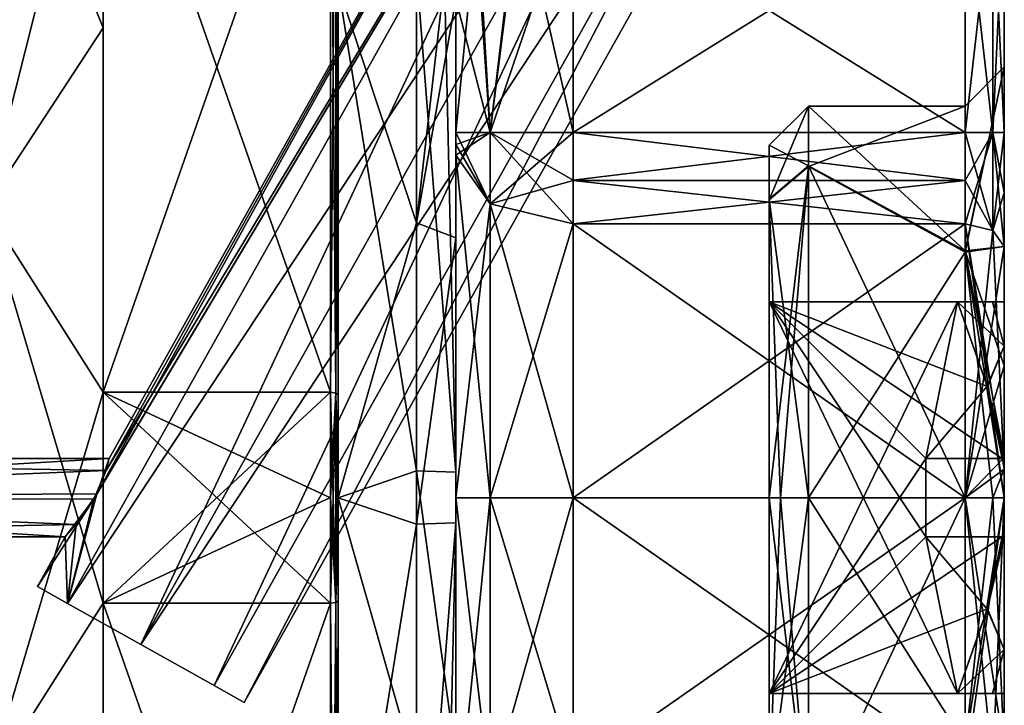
# Model space of a CAD drawing. Extents: x -100 to 297, y -1575 to 75.
# Tile 252 of 256: x 241 to 253, y -31 to -22. Entities that reach past the tile are written whole.
import ezdxf

# ---------------------------------------------------------------- set-up
doc = ezdxf.new("R2010")
doc.units = 0
doc.header["$LTSCALE"] = 41.718519
for name, color, linetype in [('569', 7, 'CONTINUOUS'), ('570', 7, 'CONTINUOUS'), ('571', 7, 'CONTINUOUS'), ('575', 7, 'CONTINUOUS'), ('576', 7, 'CONTINUOUS'), ('577', 7, 'CONTINUOUS'), ('578', 7, 'CONTINUOUS'), ('580', 7, 'CONTINUOUS'), ('581', 7, 'CONTINUOUS'), ('583', 7, 'CONTINUOUS'), ('584', 7, 'CONTINUOUS'), ('585', 7, 'CONTINUOUS'), ('586', 7, 'CONTINUOUS'), ('587', 7, 'CONTINUOUS'), ('588', 7, 'CONTINUOUS'), ('589', 7, 'CONTINUOUS'), ('594', 7, 'CONTINUOUS'), ('595', 7, 'CONTINUOUS'), ('598', 7, 'CONTINUOUS'), ('599', 7, 'CONTINUOUS'), ('600', 7, 'CONTINUOUS'), ('601', 7, 'CONTINUOUS'), ('602', 7, 'CONTINUOUS'), ('603', 7, 'CONTINUOUS'), ('606', 7, 'CONTINUOUS'), ('607', 7, 'CONTINUOUS'), ('608', 7, 'CONTINUOUS'), ('611', 7, 'CONTINUOUS'), ('617', 7, 'CONTINUOUS'), ('621', 7, 'CONTINUOUS'), ('622', 7, 'CONTINUOUS'), ('623', 7, 'CONTINUOUS'), ('628', 7, 'CONTINUOUS'), ('629', 7, 'CONTINUOUS'), ('630', 7, 'CONTINUOUS'), ('631', 7, 'CONTINUOUS'), ('632', 7, 'CONTINUOUS'), ('637', 7, 'CONTINUOUS'), ('638', 7, 'CONTINUOUS'), ('639', 7, 'CONTINUOUS'), ('640', 7, 'CONTINUOUS'), ('641', 7, 'CONTINUOUS'), ('642', 7, 'CONTINUOUS'), ('643', 7, 'CONTINUOUS'), ('644', 7, 'CONTINUOUS'), ('645', 7, 'CONTINUOUS'), ('646', 7, 'CONTINUOUS'), ('651', 7, 'CONTINUOUS'), ('652', 7, 'CONTINUOUS'), ('653', 7, 'CONTINUOUS'), ('660', 7, 'CONTINUOUS'), ('662', 7, 'CONTINUOUS'), ('663', 7, 'CONTINUOUS'), ('667', 7, 'CONTINUOUS'), ('668', 7, 'CONTINUOUS'), ('669', 7, 'CONTINUOUS'), ('674', 7, 'CONTINUOUS'), ('675', 7, 'CONTINUOUS')]:
    doc.layers.add(name, color=color, linetype=linetype)

msp = doc.modelspace()

# ---------------------------------------------------------------- linework, layer by layer
at = {"layer": '569', "color": 7, "linetype": 'CONTINUOUS'}
for points in [[(253.1, -20.218, 4), (253.1, -23.336, 4), (253.1, -20.218, -4), (253.1, -20.218, 4)], [(253.1, -20.218, -4), (253.1, -23.336, 4), (253.1, -22.5, -0.001), (253.1, -20.218, -4)], [(253.1, -23.336, -4), (253.1, -20.218, -4), (253.1, -22.5, -0.001), (253.1, -23.336, -4)], [(253.1, -24.102, 4.12), (253.1, -24.794, 4.469), (253.1, -22.5, -0.001), (253.1, -24.102, 4.12)], [(253.1, -23.336, 4), (253.1, -24.102, 4.12), (253.1, -22.5, -0.001), (253.1, -23.336, 4)], [(253.1, -24.102, -4.12), (253.1, -23.336, -4), (253.1, -22.5, -0.001), (253.1, -24.102, -4.12)], [(253.1, -24.794, -4.469), (253.1, -24.102, -4.12), (253.1, -22.5, -0.001), (253.1, -24.794, -4.469)]]:
    msp.add_3dface(points, dxfattribs=at)
at = {"layer": '570', "color": 7, "linetype": 'CONTINUOUS'}
for points in [[(240.1, -24.292, -11.413), (240.1, -18.292, -7.053), (241.6, -22, -10.392), (240.1, -24.292, -11.413)], [(241.6, -22, -10.392), (240.1, -18.292, -7.053), (241.6, -18.347, -7.128), (241.6, -22, -10.392)], [(241.6, -26.653, -11.924), (240.1, -24.292, -11.413), (241.6, -22, -10.392), (241.6, -26.653, -11.924)], [(240.1, -31.708, -11.413), (240.1, -24.292, -11.413), (241.6, -29.347, -11.924), (240.1, -31.708, -11.413)], [(241.6, -29.347, -11.924), (240.1, -24.292, -11.413), (241.6, -26.653, -11.924), (241.6, -29.347, -11.924)], [(244.5, -29.347, -11.924), (241.6, -29.347, -11.924), (241.6, -26.653, -11.924), (244.5, -29.347, -11.924)], [(244.5, -28.002, -12), (244.5, -29.347, -11.924), (241.6, -26.653, -11.924), (244.5, -28.002, -12)], [(244.5, -26.653, -11.924), (244.5, -28.002, -12), (241.6, -26.653, -11.924), (244.5, -26.653, -11.924)], [(241.6, -34, -10.392), (240.1, -31.708, -11.413), (241.6, -29.347, -11.924), (241.6, -34, -10.392)]]:
    msp.add_3dface(points, dxfattribs=at)
at = {"layer": '571', "color": 7, "linetype": 'CONTINUOUS'}
for points in [[(240.1, -24.292, 11.413), (241.6, -18.347, 7.128), (240.1, -18.292, 7.053), (240.1, -24.292, 11.413)], [(241.6, -22, 10.392), (241.6, -18.347, 7.128), (240.1, -24.292, 11.413), (241.6, -22, 10.392)], [(241.6, -26.653, 11.924), (241.6, -22, 10.392), (240.1, -24.292, 11.413), (241.6, -26.653, 11.924)], [(240.1, -31.708, 11.413), (241.6, -26.653, 11.924), (240.1, -24.292, 11.413), (240.1, -31.708, 11.413)], [(241.6, -29.347, 11.924), (241.6, -26.653, 11.924), (240.1, -31.708, 11.413), (241.6, -29.347, 11.924)], [(244.5, -26.653, 11.924), (241.6, -26.653, 11.924), (241.6, -29.347, 11.924), (244.5, -26.653, 11.924)], [(244.5, -27.998, 12), (244.5, -26.653, 11.924), (241.6, -29.347, 11.924), (244.5, -27.998, 12)], [(244.5, -29.347, 11.924), (244.5, -27.998, 12), (241.6, -29.347, 11.924), (244.5, -29.347, 11.924)], [(241.6, -34, 10.392), (241.6, -29.347, 11.924), (240.1, -31.708, 11.413), (241.6, -34, 10.392)]]:
    msp.add_3dface(points, dxfattribs=at)
at = {"layer": '575', "color": 7, "linetype": 'CONTINUOUS'}
for points in [[(244.6, -21.459, -6.541), (244.6, -28, -9.25), (244.6, -18.414, -7.052), (244.6, -21.459, -6.541)], [(244.6, -18.414, -7.052), (244.6, -28, -9.25), (244.6, -29.315, -11.827), (244.6, -18.414, -7.052)], [(244.6, -28, 9.25), (244.6, -21.459, 6.541), (244.6, -18.414, 7.052), (244.6, -28, 9.25)], [(244.6, -26.685, 11.827), (244.6, -28, 9.25), (244.6, -18.414, 7.052), (244.6, -26.685, 11.827)], [(244.6, -26.685, -11.827), (244.6, -18.414, -7.052), (244.6, -29.315, -11.827), (244.6, -26.685, -11.827)], [(244.6, -37.586, 7.052), (244.6, -28, 9.25), (244.6, -26.685, 11.827), (244.6, -37.586, 7.052)], [(244.6, -28.001, -11.9), (244.6, -26.685, -11.827), (244.6, -29.315, -11.827), (244.6, -28.001, -11.9)], [(244.6, -29.315, 11.827), (244.6, -37.586, 7.052), (244.6, -26.685, 11.827), (244.6, -29.315, 11.827)], [(244.6, -27.999, 11.9), (244.6, -29.315, 11.827), (244.6, -26.685, 11.827), (244.6, -27.999, 11.9)], [(244.6, -28, -9.25), (244.6, -34.541, -6.541), (244.6, -37.585, -7.052), (244.6, -28, -9.25)], [(244.6, -29.315, -11.827), (244.6, -28, -9.25), (244.6, -37.585, -7.052), (244.6, -29.315, -11.827)], [(244.6, -34.541, 6.541), (244.6, -28, 9.25), (244.6, -37.586, 7.052), (244.6, -34.541, 6.541)]]:
    msp.add_3dface(points, dxfattribs=at)
at = {"layer": '576', "color": 7, "linetype": 'CONTINUOUS'}
for points in [[(245.6, -21.267, 6.343), (244.6, -21.459, 6.541), (245.6, -24.49, 8.558), (245.6, -21.267, 6.343)], [(244.6, -21.459, 6.541), (244.6, -28, 9.25), (245.6, -24.49, 8.558), (244.6, -21.459, 6.541)], [(245.6, -24.49, 8.558), (244.6, -28, 9.25), (245.6, -28.339, 9.244), (245.6, -24.49, 8.558)], [(244.6, -28, 9.25), (244.6, -34.541, 6.541), (245.6, -28.339, 9.244), (244.6, -28, 9.25)], [(245.6, -28.339, 9.244), (244.6, -34.541, 6.541), (245.6, -34.733, 6.343), (245.6, -28.339, 9.244)]]:
    msp.add_3dface(points, dxfattribs=at)
at = {"layer": '577', "color": 7, "linetype": 'CONTINUOUS'}
for points in [[(245.6, -27.656, -9.244), (244.6, -21.459, -6.541), (245.6, -21.267, -6.343), (245.6, -27.656, -9.244)], [(244.6, -28, -9.25), (244.6, -21.459, -6.541), (245.6, -27.656, -9.244), (244.6, -28, -9.25)], [(245.6, -31.508, -8.559), (244.6, -28, -9.25), (245.6, -27.656, -9.244), (245.6, -31.508, -8.559)], [(244.6, -34.541, -6.541), (244.6, -28, -9.25), (245.6, -31.508, -8.559), (244.6, -34.541, -6.541)]]:
    msp.add_3dface(points, dxfattribs=at)
at = {"layer": '578', "color": 7, "linetype": 'CONTINUOUS'}
for points in [[(241.6, -26.653, -11.924), (241.6, -22, -10.392), (241.6, -18.347, -7.128), (241.6, -26.653, -11.924)], [(241.6, -18.347, 7.128), (241.6, -22, 10.392), (241.6, -26.653, 11.924), (241.6, -18.347, 7.128)], [(241.6, -37.653, -7.128), (241.6, -34, -10.392), (241.6, -29.347, -11.924), (241.6, -37.653, -7.128)], [(241.6, -29.347, 11.924), (241.6, -34, 10.392), (241.6, -37.653, 7.128), (241.6, -29.347, 11.924)]]:
    msp.add_3dface(points, dxfattribs=at)
at = {"layer": '580', "color": 7, "linetype": 'CONTINUOUS'}
for points in [[(244.5, -18.347, -7.128), (244.5, -26.653, -11.924), (241.6, -18.347, -7.128), (244.5, -18.347, -7.128)], [(244.5, -26.653, -11.924), (241.6, -26.653, -11.924), (241.6, -18.347, -7.128), (244.5, -26.653, -11.924)]]:
    msp.add_3dface(points, dxfattribs=at)
at = {"layer": '581', "color": 7, "linetype": 'CONTINUOUS'}
for points in [[(244.5, -37.653, -7.128), (241.6, -37.653, -7.128), (241.6, -29.347, -11.924), (244.5, -37.653, -7.128)], [(244.5, -37.653, -7.128), (241.6, -29.347, -11.924), (244.5, -29.347, -11.924), (244.5, -37.653, -7.128)]]:
    msp.add_3dface(points, dxfattribs=at)
at = {"layer": '583', "color": 7, "linetype": 'CONTINUOUS'}
for points in [[(244.5, -29.347, 11.924), (241.6, -29.347, 11.924), (241.6, -37.653, 7.128), (244.5, -29.347, 11.924)], [(244.5, -29.347, 11.924), (241.6, -37.653, 7.128), (244.5, -37.653, 7.128), (244.5, -29.347, 11.924)]]:
    msp.add_3dface(points, dxfattribs=at)
at = {"layer": '584', "color": 7, "linetype": 'CONTINUOUS'}
for points in [[(244.5, -18.347, 7.128), (241.6, -18.347, 7.128), (241.6, -26.653, 11.924), (244.5, -18.347, 7.128)], [(244.5, -18.347, 7.128), (241.6, -26.653, 11.924), (244.5, -26.653, 11.924), (244.5, -18.347, 7.128)]]:
    msp.add_3dface(points, dxfattribs=at)
at = {"layer": '585', "color": 7, "linetype": 'CONTINUOUS'}
for points in [[(246.1, -23.628, -6.094), (246.1, -28, -7.5), (246.1, -21.631, -6), (246.1, -23.628, -6.094)], [(246.1, -21.631, -6), (246.1, -28, -7.5), (246.1, -27.674, -8.744), (246.1, -21.631, -6)], [(246.1, -23.489, -6.024), (246.1, -23.628, -6.094), (246.1, -21.631, -6), (246.1, -23.489, -6.024)], [(246.1, -23.336, -6), (246.1, -23.489, -6.024), (246.1, -21.631, -6), (246.1, -23.336, -6)], [(246.1, -23.336, 6), (246.1, -21.631, 6), (246.1, -24.68, 8.096), (246.1, -23.336, 6)], [(246.1, -23.489, 6.024), (246.1, -23.336, 6), (246.1, -24.68, 8.096), (246.1, -23.489, 6.024)], [(246.1, -23.628, 6.094), (246.1, -23.489, 6.024), (246.1, -24.68, 8.096), (246.1, -23.628, 6.094)], [(246.1, -28, 7.5), (246.1, -23.628, 6.094), (246.1, -24.68, 8.096), (246.1, -28, 7.5)], [(246.1, -28.321, 8.744), (246.1, -28, 7.5), (246.1, -24.68, 8.096), (246.1, -28.321, 8.744)], [(246.1, -27.674, -8.744), (246.1, -28, -7.5), (246.1, -31.318, -8.097), (246.1, -27.674, -8.744)], [(246.1, -28, -7.5), (246.1, -32.372, -6.094), (246.1, -31.318, -8.097), (246.1, -28, -7.5)], [(246.1, -32.372, 6.094), (246.1, -28, 7.5), (246.1, -34.369, 6), (246.1, -32.372, 6.094)], [(246.1, -34.369, 6), (246.1, -28, 7.5), (246.1, -28.321, 8.744), (246.1, -34.369, 6)]]:
    msp.add_3dface(points, dxfattribs=at)
at = {"layer": '586', "color": 7, "linetype": 'CONTINUOUS'}
for points in [[(252.6, -23.336, 4.5), (252.6, -20.218, 4.5), (247.6, -20.218, 4.5), (252.6, -23.336, 4.5)], [(247.6, -23.336, 4.5), (252.6, -23.336, 4.5), (247.6, -20.218, 4.5), (247.6, -23.336, 4.5)]]:
    msp.add_3dface(points, dxfattribs=at)
at = {"layer": '587', "color": 7, "linetype": 'CONTINUOUS'}
for points in [[(252.6, -20.218, -4.5), (252.6, -23.336, -4.5), (247.6, -23.336, -4.5), (252.6, -20.218, -4.5)], [(247.6, -20.218, -4.5), (252.6, -20.218, -4.5), (247.6, -23.336, -4.5), (247.6, -20.218, -4.5)]]:
    msp.add_3dface(points, dxfattribs=at)
at = {"layer": '588', "color": 7, "linetype": 'CONTINUOUS'}
for points in [[(247.6, -23.336, -4.5), (252.6, -23.336, -4.5), (252.6, -23.949, -4.596), (247.6, -23.336, -4.5)], [(247.6, -23.336, -4.5), (252.6, -23.949, -4.596), (247.6, -23.949, -4.596), (247.6, -23.336, -4.5)], [(252.6, -23.949, -4.596), (252.6, -24.502, -4.875), (247.6, -23.949, -4.596), (252.6, -23.949, -4.596)], [(247.6, -23.949, -4.596), (252.6, -24.502, -4.875), (247.6, -24.502, -4.875), (247.6, -23.949, -4.596)]]:
    msp.add_3dface(points, dxfattribs=at)
at = {"layer": '589', "color": 7, "linetype": 'CONTINUOUS'}
for points in [[(247.6, -24.502, -4.875), (252.6, -24.502, -4.875), (252.6, -28, -6), (247.6, -24.502, -4.875)], [(247.6, -24.502, -4.875), (252.6, -28, -6), (247.6, -28, -6), (247.6, -24.502, -4.875)], [(252.6, -28, -6), (252.6, -31.498, -4.875), (247.6, -28, -6), (252.6, -28, -6)], [(247.6, -28, -6), (252.6, -31.498, -4.875), (247.6, -31.498, -4.875), (247.6, -28, -6)]]:
    msp.add_3dface(points, dxfattribs=at)
at = {"layer": '594', "color": 7, "linetype": 'CONTINUOUS'}
for points in [[(252.6, -28, 6), (252.6, -24.502, 4.875), (247.6, -28, 6), (252.6, -28, 6)], [(247.6, -28, 6), (252.6, -24.502, 4.875), (247.6, -24.502, 4.875), (247.6, -28, 6)], [(247.6, -31.498, 4.875), (252.6, -31.498, 4.875), (252.6, -28, 6), (247.6, -31.498, 4.875)], [(247.6, -31.498, 4.875), (252.6, -28, 6), (247.6, -28, 6), (247.6, -31.498, 4.875)]]:
    msp.add_3dface(points, dxfattribs=at)
at = {"layer": '595', "color": 7, "linetype": 'CONTINUOUS'}
for points in [[(252.6, -23.336, 4.5), (247.6, -23.336, 4.5), (247.6, -23.948, 4.596), (252.6, -23.336, 4.5)], [(252.6, -23.949, 4.596), (252.6, -23.336, 4.5), (247.6, -23.948, 4.596), (252.6, -23.949, 4.596)], [(247.6, -24.502, 4.875), (252.6, -23.949, 4.596), (247.6, -23.948, 4.596), (247.6, -24.502, 4.875)], [(247.6, -24.502, 4.875), (252.6, -24.502, 4.875), (252.6, -23.949, 4.596), (247.6, -24.502, 4.875)]]:
    msp.add_3dface(points, dxfattribs=at)
at = {"layer": '598', "color": 7, "linetype": 'CONTINUOUS'}
for points in [[(246.1, -23.628, 6.094), (246.1, -28, 7.5), (246.539, -24.246, 5.232), (246.1, -23.628, 6.094)], [(246.539, -24.246, 5.232), (246.1, -28, 7.5), (246.539, -28, 6.439), (246.539, -24.246, 5.232)], [(247.6, -24.502, 4.875), (246.539, -24.246, 5.232), (246.539, -28, 6.439), (247.6, -24.502, 4.875)], [(247.6, -28, 6), (247.6, -24.502, 4.875), (246.539, -28, 6.439), (247.6, -28, 6)], [(246.1, -28, 7.5), (246.1, -32.372, 6.094), (246.539, -28, 6.439), (246.1, -28, 7.5)], [(246.1, -32.372, 6.094), (246.539, -31.754, 5.232), (246.539, -28, 6.439), (246.1, -32.372, 6.094)], [(247.6, -31.498, 4.875), (247.6, -28, 6), (246.539, -31.754, 5.232), (247.6, -31.498, 4.875)], [(246.539, -31.754, 5.232), (247.6, -28, 6), (246.539, -28, 6.439), (246.539, -31.754, 5.232)]]:
    msp.add_3dface(points, dxfattribs=at)
at = {"layer": '599', "color": 7, "linetype": 'CONTINUOUS'}
for points in [[(246.1, -23.336, 6), (246.1, -23.489, 6.024), (246.539, -24.246, 5.232), (246.1, -23.336, 6)], [(246.1, -23.336, 6), (246.539, -24.246, 5.232), (246.539, -23.336, 4.939), (246.1, -23.336, 6)], [(247.6, -23.948, 4.596), (247.6, -23.336, 4.5), (246.539, -23.336, 4.939), (247.6, -23.948, 4.596)], [(247.6, -24.502, 4.875), (247.6, -23.948, 4.596), (246.539, -23.336, 4.939), (247.6, -24.502, 4.875)], [(246.539, -24.246, 5.232), (247.6, -24.502, 4.875), (246.539, -23.336, 4.939), (246.539, -24.246, 5.232)], [(246.1, -23.489, 6.024), (246.1, -23.628, 6.094), (246.539, -24.246, 5.232), (246.1, -23.489, 6.024)]]:
    msp.add_3dface(points, dxfattribs=at)
at = {"layer": '600', "color": 7, "linetype": 'CONTINUOUS'}
for points in [[(247.6, -23.336, 4.5), (247.6, -20.218, 4.5), (246.919, -20.334, 4.663), (247.6, -23.336, 4.5)], [(246.384, -20.703, 5.122), (246.539, -23.336, 4.939), (246.919, -20.334, 4.663), (246.384, -20.703, 5.122)], [(246.539, -23.336, 4.939), (247.6, -23.336, 4.5), (246.919, -20.334, 4.663), (246.539, -23.336, 4.939)], [(246.1, -21.631, 6), (246.539, -23.336, 4.939), (246.384, -20.703, 5.122), (246.1, -21.631, 6)], [(246.1, -21.631, 6), (246.1, -23.336, 6), (246.539, -23.336, 4.939), (246.1, -21.631, 6)]]:
    msp.add_3dface(points, dxfattribs=at)
at = {"layer": '601', "color": 7, "linetype": 'CONTINUOUS'}
for points in [[(247.6, -20.218, -4.5), (247.6, -23.336, -4.5), (246.539, -23.336, -4.939), (247.6, -20.218, -4.5)], [(247.6, -20.218, -4.5), (246.539, -23.336, -4.939), (246.891, -20.345, -4.678), (247.6, -20.218, -4.5)], [(246.891, -20.345, -4.678), (246.539, -23.336, -4.939), (246.356, -20.739, -5.162), (246.891, -20.345, -4.678)], [(246.1, -23.336, -6), (246.1, -21.631, -6), (246.356, -20.739, -5.162), (246.1, -23.336, -6)], [(246.539, -23.336, -4.939), (246.1, -23.336, -6), (246.356, -20.739, -5.162), (246.539, -23.336, -4.939)]]:
    msp.add_3dface(points, dxfattribs=at)
at = {"layer": '602', "color": 7, "linetype": 'CONTINUOUS'}
for points in [[(246.1, -23.628, -6.094), (246.1, -23.489, -6.024), (246.539, -23.336, -4.939), (246.1, -23.628, -6.094)], [(246.1, -23.628, -6.094), (246.539, -23.336, -4.939), (246.539, -24.246, -5.232), (246.1, -23.628, -6.094)], [(246.1, -23.489, -6.024), (246.1, -23.336, -6), (246.539, -23.336, -4.939), (246.1, -23.489, -6.024)], [(247.6, -23.336, -4.5), (247.6, -23.949, -4.596), (246.539, -24.246, -5.232), (247.6, -23.336, -4.5)], [(246.539, -23.336, -4.939), (247.6, -23.336, -4.5), (246.539, -24.246, -5.232), (246.539, -23.336, -4.939)], [(247.6, -23.949, -4.596), (247.6, -24.502, -4.875), (246.539, -24.246, -5.232), (247.6, -23.949, -4.596)]]:
    msp.add_3dface(points, dxfattribs=at)
at = {"layer": '603', "color": 7, "linetype": 'CONTINUOUS'}
for points in [[(246.1, -28, -7.5), (246.1, -23.628, -6.094), (246.539, -28, -6.439), (246.1, -28, -7.5)], [(246.1, -23.628, -6.094), (246.539, -24.246, -5.232), (246.539, -28, -6.439), (246.1, -23.628, -6.094)], [(247.6, -24.502, -4.875), (247.6, -28, -6), (246.539, -24.246, -5.232), (247.6, -24.502, -4.875)], [(246.539, -24.246, -5.232), (247.6, -28, -6), (246.539, -28, -6.439), (246.539, -24.246, -5.232)], [(246.1, -32.372, -6.094), (246.1, -28, -7.5), (246.539, -31.754, -5.232), (246.1, -32.372, -6.094)], [(246.539, -31.754, -5.232), (246.1, -28, -7.5), (246.539, -28, -6.439), (246.539, -31.754, -5.232)], [(247.6, -28, -6), (247.6, -31.498, -4.875), (246.539, -28, -6.439), (247.6, -28, -6)], [(247.6, -31.498, -4.875), (246.539, -31.754, -5.232), (246.539, -28, -6.439), (247.6, -31.498, -4.875)]]:
    msp.add_3dface(points, dxfattribs=at)
at = {"layer": '606', "color": 7, "linetype": 'CONTINUOUS'}
for points in [[(250.1, -23.5, -0.006), (250.1, -24.188, 2.391), (250.1, -25.5, -2.5), (250.1, -23.5, -0.006)], [(250.1, -24.195, -2.402), (250.1, -23.5, -0.006), (250.1, -25.5, -2.5), (250.1, -24.195, -2.402)], [(250.1, -24.188, 2.391), (250.1, -28, 4.5), (250.1, -25.5, 2.5), (250.1, -24.188, 2.391)], [(250.1, -25.5, -2.5), (250.1, -24.188, 2.391), (250.1, -25.5, 2.5), (250.1, -25.5, -2.5)], [(250.1, -28, -4.5), (250.1, -24.195, -2.402), (250.1, -25.5, -2.5), (250.1, -28, -4.5)], [(250.1, -30.5, -2.5), (250.1, -28, -4.5), (250.1, -25.5, -2.5), (250.1, -30.5, -2.5)], [(250.1, -28, 4.5), (250.1, -30.5, 2.5), (250.1, -25.5, 2.5), (250.1, -28, 4.5)], [(250.1, -31.812, -2.391), (250.1, -28, -4.5), (250.1, -30.5, -2.5), (250.1, -31.812, -2.391)], [(250.1, -28, 4.5), (250.1, -31.805, 2.402), (250.1, -30.5, 2.5), (250.1, -28, 4.5)], [(250.1, -32.5, 0.006), (250.1, -31.812, -2.391), (250.1, -30.5, 2.5), (250.1, -32.5, 0.006)], [(250.1, -30.5, 2.5), (250.1, -31.812, -2.391), (250.1, -30.5, -2.5), (250.1, -30.5, 2.5)], [(250.1, -31.805, 2.402), (250.1, -32.5, 0.006), (250.1, -30.5, 2.5), (250.1, -31.805, 2.402)]]:
    msp.add_3dface(points, dxfattribs=at)
at = {"layer": '607', "color": 7, "linetype": 'CONTINUOUS'}
for points in [[(252.6, -23, -0.012), (252.6, -24.849, 3.882), (250.6, -23, -0.007), (252.6, -23, -0.012)], [(250.6, -23, -0.007), (252.6, -24.849, 3.882), (250.6, -23.764, 2.656), (250.6, -23, -0.007)], [(252.6, -24.865, -3.895), (252.6, -23, -0.012), (250.6, -23.772, -2.669), (252.6, -24.865, -3.895)], [(250.6, -23.772, -2.669), (252.6, -23, -0.012), (250.6, -23, -0.007), (250.6, -23.772, -2.669)], [(252.6, -24.849, 3.882), (252.6, -28, 5), (250.6, -23.764, 2.656), (252.6, -24.849, 3.882)], [(250.6, -23.764, 2.656), (252.6, -28, 5), (250.6, -28, 5), (250.6, -23.764, 2.656)], [(250.6, -28, -5), (252.6, -24.865, -3.895), (250.6, -23.772, -2.669), (250.6, -28, -5)], [(252.6, -28, -5), (252.6, -24.865, -3.895), (250.6, -28, -5), (252.6, -28, -5)]]:
    msp.add_3dface(points, dxfattribs=at)
at = {"layer": '608', "color": 7, "linetype": 'CONTINUOUS'}
for points in [[(250.6, -28, 5), (252.6, -28, 5), (252.6, -31.135, 3.895), (250.6, -28, 5)], [(252.6, -28, -5), (250.6, -28, -5), (250.6, -32.236, -2.656), (252.6, -28, -5)], [(252.6, -31.151, -3.882), (252.6, -28, -5), (250.6, -32.236, -2.656), (252.6, -31.151, -3.882)], [(250.6, -28, 5), (252.6, -31.135, 3.895), (250.6, -32.228, 2.669), (250.6, -28, 5)]]:
    msp.add_3dface(points, dxfattribs=at)
at = {"layer": '611', "color": 7, "linetype": 'CONTINUOUS'}
for points in [[(245.6, -21.267, 6.343), (245.6, -24.49, 8.558), (245.954, -21.374, 6.242), (245.6, -21.267, 6.343)], [(245.6, -24.49, 8.558), (246.1, -21.631, 6), (245.954, -21.374, 6.242), (245.6, -24.49, 8.558)], [(246.1, -21.631, 6), (245.6, -24.49, 8.558), (246.1, -24.68, 8.096), (246.1, -21.631, 6)], [(245.6, -24.49, 8.558), (245.6, -28.339, 9.244), (246.1, -24.68, 8.096), (245.6, -24.49, 8.558)], [(245.6, -28.339, 9.244), (246.1, -28.321, 8.744), (246.1, -24.68, 8.096), (245.6, -28.339, 9.244)], [(245.6, -28.339, 9.244), (245.6, -34.733, 6.343), (246.1, -28.321, 8.744), (245.6, -28.339, 9.244)], [(246.1, -28.321, 8.744), (245.6, -34.733, 6.343), (245.954, -34.626, 6.242), (246.1, -28.321, 8.744)], [(246.1, -34.369, 6), (246.1, -28.321, 8.744), (245.954, -34.626, 6.242), (246.1, -34.369, 6)]]:
    msp.add_3dface(points, dxfattribs=at)
at = {"layer": '617', "color": 7, "linetype": 'CONTINUOUS'}
for points in [[(245.6, -27.656, -9.244), (245.6, -21.267, -6.343), (246.1, -27.674, -8.744), (245.6, -27.656, -9.244)], [(246.1, -27.674, -8.744), (245.6, -21.267, -6.343), (245.954, -21.374, -6.242), (246.1, -27.674, -8.744)], [(246.1, -21.631, -6), (246.1, -27.674, -8.744), (245.954, -21.374, -6.242), (246.1, -21.631, -6)], [(245.6, -31.508, -8.559), (245.6, -27.656, -9.244), (246.1, -31.318, -8.097), (245.6, -31.508, -8.559)], [(245.6, -27.656, -9.244), (246.1, -27.674, -8.744), (246.1, -31.318, -8.097), (245.6, -27.656, -9.244)]]:
    msp.add_3dface(points, dxfattribs=at)
at = {"layer": '621', "color": 7, "linetype": 'CONTINUOUS'}
for points in [[(252.6, -23.336, -4.5), (252.6, -20.218, -4.5), (252.954, -20.218, -4.353), (252.6, -23.336, -4.5)], [(252.954, -23.336, -4.354), (252.6, -23.336, -4.5), (252.954, -20.218, -4.353), (252.954, -23.336, -4.354)], [(253.1, -20.218, -4), (253.1, -23.336, -4), (252.954, -23.336, -4.354), (253.1, -20.218, -4)], [(253.1, -20.218, -4), (252.954, -23.336, -4.354), (252.954, -20.218, -4.353), (253.1, -20.218, -4)]]:
    msp.add_3dface(points, dxfattribs=at)
at = {"layer": '622', "color": 7, "linetype": 'CONTINUOUS'}
for points in [[(252.6, -23.949, -4.596), (252.6, -23.336, -4.5), (252.954, -23.336, -4.354), (252.6, -23.949, -4.596)], [(252.6, -24.502, -4.875), (252.6, -23.949, -4.596), (252.954, -23.336, -4.354), (252.6, -24.502, -4.875)], [(252.6, -24.502, -4.875), (252.954, -23.336, -4.354), (252.954, -24.588, -4.756), (252.6, -24.502, -4.875)], [(253.1, -23.336, -4), (253.1, -24.102, -4.12), (252.954, -24.588, -4.756), (253.1, -23.336, -4)], [(252.954, -23.336, -4.354), (253.1, -23.336, -4), (252.954, -24.588, -4.756), (252.954, -23.336, -4.354)], [(253.1, -24.102, -4.12), (253.1, -24.794, -4.469), (252.954, -24.588, -4.756), (253.1, -24.102, -4.12)]]:
    msp.add_3dface(points, dxfattribs=at)
at = {"layer": '623', "color": 7, "linetype": 'CONTINUOUS'}
for points in [[(252.6, -28, -6), (252.6, -24.502, -4.875), (253.1, -28, -5.5), (252.6, -28, -6)], [(252.6, -24.502, -4.875), (253.1, -27.637, -5.488), (253.1, -28, -5.5), (252.6, -24.502, -4.875)], [(253.1, -27.637, -5.488), (252.6, -24.502, -4.875), (252.954, -24.588, -4.756), (253.1, -27.637, -5.488)], [(252.6, -24.502, 4.875), (252.6, -28, 6), (252.954, -24.588, 4.756), (252.6, -24.502, 4.875)], [(252.6, -28, 6), (253.1, -24.794, 4.469), (252.954, -24.588, 4.756), (252.6, -28, 6)], [(253.1, -24.794, -4.469), (253.1, -27.637, -5.488), (252.954, -24.588, -4.756), (253.1, -24.794, -4.469)], [(253.1, -24.794, 4.469), (252.6, -28, 6), (253.1, -27.484, 5.476), (253.1, -24.794, 4.469)], [(253.1, -24.794, 4.469), (253.1, -27.484, 5.476), (253.1, -26.316, 5.236), (253.1, -24.794, 4.469)], [(253.1, -24.794, -4.469), (253.1, -26.316, -5.236), (253.1, -27.637, -5.488), (253.1, -24.794, -4.469)], [(252.6, -28, 6), (253.1, -28, 5.5), (253.1, -27.484, 5.476), (252.6, -28, 6)], [(253.1, -31.206, -4.469), (252.6, -28, -6), (253.1, -28, -5.5), (253.1, -31.206, -4.469)], [(252.6, -28, -6), (253.1, -31.206, -4.469), (252.954, -31.412, -4.756), (252.6, -28, -6)], [(252.6, -31.151, -3.882), (253.1, -31.206, -4.469), (253.1, -28, -5.5), (252.6, -31.151, -3.882)], [(252.6, -28, 5), (253.1, -31.206, 4.469), (252.6, -31.135, 3.895), (252.6, -28, 5)], [(253.1, -31.206, 4.469), (252.6, -28, 5), (252.954, -28, 5.146), (253.1, -31.206, 4.469)], [(252.6, -31.498, -4.875), (252.6, -28, -6), (252.954, -31.412, -4.756), (252.6, -31.498, -4.875)], [(252.6, -28, 6), (252.6, -31.498, 4.875), (253.1, -28, 5.5), (252.6, -28, 6)], [(253.1, -28, 5.5), (252.6, -31.498, 4.875), (252.954, -31.412, 4.756), (253.1, -28, 5.5)], [(252.6, -28, -5), (252.6, -31.151, -3.882), (252.954, -28, -5.146), (252.6, -28, -5)], [(252.6, -31.151, -3.882), (253.1, -28, -5.5), (252.954, -28, -5.146), (252.6, -31.151, -3.882)], [(253.1, -31.206, 4.469), (252.954, -28, 5.146), (253.1, -28, 5.5), (253.1, -31.206, 4.469)], [(253.1, -31.206, 4.469), (253.1, -28, 5.5), (252.954, -31.412, 4.756), (253.1, -31.206, 4.469)]]:
    msp.add_3dface(points, dxfattribs=at)
at = {"layer": '628', "color": 7, "linetype": 'CONTINUOUS'}
for points in [[(252.6, -23.336, 4.5), (252.6, -23.949, 4.596), (252.954, -24.588, 4.756), (252.6, -23.336, 4.5)], [(252.6, -23.336, 4.5), (252.954, -24.588, 4.756), (252.954, -23.336, 4.354), (252.6, -23.336, 4.5)], [(253.1, -24.794, 4.469), (253.1, -24.102, 4.12), (252.954, -23.336, 4.354), (253.1, -24.794, 4.469)], [(252.954, -24.588, 4.756), (253.1, -24.794, 4.469), (252.954, -23.336, 4.354), (252.954, -24.588, 4.756)], [(253.1, -24.102, 4.12), (253.1, -23.336, 4), (252.954, -23.336, 4.354), (253.1, -24.102, 4.12)], [(252.6, -23.949, 4.596), (252.6, -24.502, 4.875), (252.954, -24.588, 4.756), (252.6, -23.949, 4.596)]]:
    msp.add_3dface(points, dxfattribs=at)
at = {"layer": '629', "color": 7, "linetype": 'CONTINUOUS'}
for points in [[(252.6, -20.218, 4.5), (252.6, -23.336, 4.5), (252.954, -23.336, 4.354), (252.6, -20.218, 4.5)], [(252.6, -20.218, 4.5), (252.954, -23.336, 4.354), (252.954, -20.218, 4.353), (252.6, -20.218, 4.5)], [(253.1, -23.336, 4), (253.1, -20.218, 4), (252.954, -20.218, 4.353), (253.1, -23.336, 4)], [(252.954, -23.336, 4.354), (253.1, -23.336, 4), (252.954, -20.218, 4.353), (252.954, -23.336, 4.354)]]:
    msp.add_3dface(points, dxfattribs=at)
at = {"layer": '630', "color": 7, "linetype": 'CONTINUOUS'}
for points in [[(253.1, -22.5, -0.001), (253.1, -24.794, 4.469), (252.6, -24.849, 3.882), (253.1, -22.5, -0.001)], [(253.1, -24.794, -4.469), (253.1, -22.5, -0.001), (252.6, -24.865, -3.895), (253.1, -24.794, -4.469)], [(253.1, -22.5, -0.001), (252.6, -24.849, 3.882), (252.6, -23, -0.012), (253.1, -22.5, -0.001)], [(253.1, -22.5, -0.001), (252.6, -23, -0.012), (252.6, -24.865, -3.895), (253.1, -22.5, -0.001)], [(252.6, -24.849, 3.882), (253.1, -24.794, 4.469), (253.1, -26.316, 5.236), (252.6, -24.849, 3.882)], [(253.1, -24.794, -4.469), (252.6, -24.865, -3.895), (252.6, -28, -5), (253.1, -24.794, -4.469)], [(253.1, -24.794, -4.469), (252.6, -28, -5), (253.1, -26.316, -5.236), (253.1, -24.794, -4.469)], [(252.6, -28, 5), (252.6, -24.849, 3.882), (252.954, -28, 5.146), (252.6, -28, 5)], [(252.954, -28, 5.146), (252.6, -24.849, 3.882), (253.1, -28, 5.5), (252.954, -28, 5.146)], [(253.1, -28, 5.5), (252.6, -24.849, 3.882), (253.1, -27.484, 5.476), (253.1, -28, 5.5)], [(253.1, -27.484, 5.476), (252.6, -24.849, 3.882), (253.1, -26.316, 5.236), (253.1, -27.484, 5.476)], [(253.1, -26.316, -5.236), (252.6, -28, -5), (253.1, -27.637, -5.488), (253.1, -26.316, -5.236)], [(253.1, -27.637, -5.488), (252.6, -28, -5), (252.954, -28, -5.146), (253.1, -27.637, -5.488)], [(253.1, -28, -5.5), (253.1, -27.637, -5.488), (252.954, -28, -5.146), (253.1, -28, -5.5)]]:
    msp.add_3dface(points, dxfattribs=at)
at = {"layer": '631', "color": 7, "linetype": 'CONTINUOUS'}
for points in [[(250.1, -23.5, -0.006), (250.1, -24.195, -2.402), (250.6, -23, -0.007), (250.1, -23.5, -0.006)], [(250.1, -23.5, -0.006), (250.6, -23, -0.007), (250.6, -23.764, 2.656), (250.1, -23.5, -0.006)], [(250.1, -24.195, -2.402), (250.6, -23.772, -2.669), (250.6, -23, -0.007), (250.1, -24.195, -2.402)], [(250.1, -24.188, 2.391), (250.1, -23.5, -0.006), (250.6, -23.764, 2.656), (250.1, -24.188, 2.391)], [(250.1, -24.188, 2.391), (250.6, -23.764, 2.656), (250.6, -28, 5), (250.1, -24.188, 2.391)], [(250.1, -24.195, -2.402), (250.1, -28, -4.5), (250.6, -23.772, -2.669), (250.1, -24.195, -2.402)], [(250.6, -23.772, -2.669), (250.1, -28, -4.5), (250.246, -28, -4.854), (250.6, -23.772, -2.669)], [(250.6, -28, -5), (250.6, -23.772, -2.669), (250.246, -28, -4.854), (250.6, -28, -5)], [(250.1, -28, 4.5), (250.1, -24.188, 2.391), (250.246, -28, 4.854), (250.1, -28, 4.5)], [(250.1, -24.188, 2.391), (250.6, -28, 5), (250.246, -28, 4.854), (250.1, -24.188, 2.391)]]:
    msp.add_3dface(points, dxfattribs=at)
at = {"layer": '632', "color": 7, "linetype": 'CONTINUOUS'}
for points in [[(250.1, -28, -4.5), (250.1, -31.812, -2.391), (250.246, -28, -4.854), (250.1, -28, -4.5)], [(250.6, -28, -5), (250.1, -31.812, -2.391), (250.6, -32.236, -2.656), (250.6, -28, -5)], [(250.1, -31.812, -2.391), (250.6, -28, -5), (250.246, -28, -4.854), (250.1, -31.812, -2.391)], [(250.1, -31.805, 2.402), (250.1, -28, 4.5), (250.6, -32.228, 2.669), (250.1, -31.805, 2.402)], [(250.6, -32.228, 2.669), (250.1, -28, 4.5), (250.246, -28, 4.854), (250.6, -32.228, 2.669)], [(250.6, -28, 5), (250.6, -32.228, 2.669), (250.246, -28, 4.854), (250.6, -28, 5)]]:
    msp.add_3dface(points, dxfattribs=at)
at = {"layer": '637', "color": 7, "linetype": 'CONTINUOUS'}
for points in [[(253.1, -25.5), (253.1, -26.064, 1.581), (253.1, -26.064, -1.581), (253.1, -25.5)], [(253.1, -27.5, 2.449), (253.1, -27.5, -2.449), (253.1, -26.064, -1.581), (253.1, -27.5, 2.449)], [(253.1, -26.064, 1.581), (253.1, -27.5, 2.449), (253.1, -26.064, -1.581), (253.1, -26.064, 1.581)], [(253.1, -28.5, 2.449), (253.1, -29.936, 1.581), (253.1, -28.5, -2.449), (253.1, -28.5, 2.449)], [(253.1, -28.5, -2.449), (253.1, -29.936, 1.581), (253.1, -29.936, -1.581), (253.1, -28.5, -2.449)], [(253.1, -29.936, 1.581), (253.1, -30.5), (253.1, -29.936, -1.581), (253.1, -29.936, 1.581)]]:
    msp.add_3dface(points, dxfattribs=at)
at = {"layer": '638', "color": 7, "linetype": 'CONTINUOUS'}
for points in [[(250.1, -30.5, 2.5), (250.1, -30.5, -2.5), (252.502, -30.5, 2.5), (250.1, -30.5, 2.5)], [(253.1, -30.5), (250.1, -30.5, -2.5), (252.948, -30.5, -1.179), (253.1, -30.5)], [(250.1, -30.5, -2.5), (253.1, -30.5), (252.948, -30.5, 1.178), (250.1, -30.5, -2.5)], [(252.948, -30.5, -1.179), (250.1, -30.5, -2.5), (252.502, -30.5, -2.5), (252.948, -30.5, -1.179)], [(252.502, -30.5, 2.5), (250.1, -30.5, -2.5), (252.948, -30.5, 1.178), (252.502, -30.5, 2.5)]]:
    msp.add_3dface(points, dxfattribs=at)
at = {"layer": '639', "color": 7, "linetype": 'CONTINUOUS'}
for points in [[(250.1, -30.5, -2.5), (250.1, -25.5, -2.5), (252.502, -30.5, -2.5), (250.1, -30.5, -2.5)], [(252.502, -30.5, -2.5), (250.1, -25.5, -2.5), (252.1, -28.5, -2.5), (252.502, -30.5, -2.5)], [(252.1, -28.5, -2.5), (250.1, -25.5, -2.5), (252.1, -27.5, -2.5), (252.1, -28.5, -2.5)], [(252.1, -27.5, -2.5), (250.1, -25.5, -2.5), (253.071, -27.5, -2.5), (252.1, -27.5, -2.5)], [(253.071, -27.5, -2.5), (250.1, -25.5, -2.5), (252.884, -26.581, -2.5), (253.071, -27.5, -2.5)], [(252.884, -26.581, -2.5), (250.1, -25.5, -2.5), (252.502, -25.5, -2.5), (252.884, -26.581, -2.5)], [(252.883, -29.423, -2.5), (252.502, -30.5, -2.5), (252.1, -28.5, -2.5), (252.883, -29.423, -2.5)], [(253.071, -28.5, -2.5), (252.883, -29.423, -2.5), (252.1, -28.5, -2.5), (253.071, -28.5, -2.5)]]:
    msp.add_3dface(points, dxfattribs=at)
at = {"layer": '640', "color": 7, "linetype": 'CONTINUOUS'}
for points in [[(250.1, -25.5, -2.5), (250.1, -25.5, 2.5), (252.502, -25.5, -2.5), (250.1, -25.5, -2.5)], [(250.1, -25.5, 2.5), (253.1, -25.5), (252.948, -25.5, -1.178), (250.1, -25.5, 2.5)], [(253.1, -25.5), (250.1, -25.5, 2.5), (252.948, -25.5, 1.179), (253.1, -25.5)], [(252.502, -25.5, -2.5), (250.1, -25.5, 2.5), (252.948, -25.5, -1.178), (252.502, -25.5, -2.5)], [(252.948, -25.5, 1.179), (250.1, -25.5, 2.5), (252.502, -25.5, 2.5), (252.948, -25.5, 1.179)]]:
    msp.add_3dface(points, dxfattribs=at)
at = {"layer": '641', "color": 7, "linetype": 'CONTINUOUS'}
for points in [[(250.1, -25.5, 2.5), (250.1, -30.5, 2.5), (252.502, -25.5, 2.5), (250.1, -25.5, 2.5)], [(252.502, -25.5, 2.5), (250.1, -30.5, 2.5), (252.1, -27.5, 2.5), (252.502, -25.5, 2.5)], [(252.883, -26.577, 2.5), (252.502, -25.5, 2.5), (252.1, -27.5, 2.5), (252.883, -26.577, 2.5)], [(253.071, -27.5, 2.5), (252.883, -26.577, 2.5), (252.1, -27.5, 2.5), (253.071, -27.5, 2.5)], [(252.1, -27.5, 2.5), (250.1, -30.5, 2.5), (252.1, -28.5, 2.5), (252.1, -27.5, 2.5)], [(252.1, -28.5, 2.5), (250.1, -30.5, 2.5), (253.071, -28.5, 2.5), (252.1, -28.5, 2.5)], [(253.071, -28.5, 2.5), (250.1, -30.5, 2.5), (252.884, -29.419, 2.5), (253.071, -28.5, 2.5)], [(250.1, -30.5, 2.5), (252.502, -30.5, 2.5), (252.884, -29.419, 2.5), (250.1, -30.5, 2.5)]]:
    msp.add_3dface(points, dxfattribs=at)
at = {"layer": '642', "color": 7, "linetype": 'CONTINUOUS'}
for points in [[(252.1, -28.5, -2.5), (252.1, -27.5, -2.5), (252.1, -27.5, 2.5), (252.1, -28.5, -2.5)], [(252.1, -28.5, -2.5), (252.1, -27.5, 2.5), (252.1, -28.5, 2.5), (252.1, -28.5, -2.5)]]:
    msp.add_3dface(points, dxfattribs=at)
at = {"layer": '643', "color": 7, "linetype": 'CONTINUOUS'}
for points in [[(253.1, -28.5, 2.449), (253.1, -28.5, -2.449), (252.1, -28.5, 2.5), (253.1, -28.5, 2.449)], [(253.1, -28.5, 2.449), (252.1, -28.5, 2.5), (253.086, -28.5, 2.475), (253.1, -28.5, 2.449)], [(252.1, -28.5, 2.5), (253.1, -28.5, -2.449), (253.086, -28.5, -2.475), (252.1, -28.5, 2.5)], [(253.071, -28.5, -2.5), (252.1, -28.5, -2.5), (252.1, -28.5, 2.5), (253.071, -28.5, -2.5)], [(253.071, -28.5, -2.5), (252.1, -28.5, 2.5), (253.086, -28.5, -2.475), (253.071, -28.5, -2.5)], [(252.1, -28.5, 2.5), (253.071, -28.5, 2.5), (253.086, -28.5, 2.475), (252.1, -28.5, 2.5)]]:
    msp.add_3dface(points, dxfattribs=at)
at = {"layer": '644', "color": 7, "linetype": 'CONTINUOUS'}
for points in [[(253.1, -27.5, -2.449), (253.1, -27.5, 2.449), (252.1, -27.5, -2.5), (253.1, -27.5, -2.449)], [(253.1, -27.5, -2.449), (252.1, -27.5, -2.5), (253.086, -27.5, -2.475), (253.1, -27.5, -2.449)], [(252.1, -27.5, -2.5), (253.1, -27.5, 2.449), (253.086, -27.5, 2.475), (252.1, -27.5, -2.5)], [(252.1, -27.5, -2.5), (253.071, -27.5, -2.5), (253.086, -27.5, -2.475), (252.1, -27.5, -2.5)], [(252.1, -27.5, -2.5), (253.071, -27.5, 2.5), (252.1, -27.5, 2.5), (252.1, -27.5, -2.5)], [(253.071, -27.5, 2.5), (252.1, -27.5, -2.5), (253.086, -27.5, 2.475), (253.071, -27.5, 2.5)]]:
    msp.add_3dface(points, dxfattribs=at)
at = {"layer": '645', "color": 7, "linetype": 'CONTINUOUS'}
for points in [[(253.1, -26.064, -1.581), (252.884, -26.581, -2.5), (252.502, -25.5, -2.5), (253.1, -26.064, -1.581)], [(253.1, -26.064, -1.581), (252.502, -25.5, -2.5), (252.948, -25.5, -1.178), (253.1, -26.064, -1.581)], [(253.1, -25.5), (253.1, -26.064, -1.581), (252.948, -25.5, -1.178), (253.1, -25.5)], [(253.1, -26.064, -1.581), (253.1, -27.5, -2.449), (252.884, -26.581, -2.5), (253.1, -26.064, -1.581)], [(252.884, -26.581, -2.5), (253.1, -27.5, -2.449), (253.086, -27.5, -2.475), (252.884, -26.581, -2.5)], [(253.071, -27.5, -2.5), (252.884, -26.581, -2.5), (253.086, -27.5, -2.475), (253.071, -27.5, -2.5)], [(253.1, -28.5, -2.449), (253.1, -29.936, -1.581), (252.883, -29.423, -2.5), (253.1, -28.5, -2.449)], [(253.071, -28.5, -2.5), (253.086, -28.5, -2.475), (252.883, -29.423, -2.5), (253.071, -28.5, -2.5)], [(253.1, -28.5, -2.449), (252.883, -29.423, -2.5), (253.086, -28.5, -2.475), (253.1, -28.5, -2.449)], [(253.1, -29.936, -1.581), (252.502, -30.5, -2.5), (252.883, -29.423, -2.5), (253.1, -29.936, -1.581)], [(253.1, -29.936, -1.581), (252.948, -30.5, -1.179), (252.502, -30.5, -2.5), (253.1, -29.936, -1.581)], [(253.1, -29.936, -1.581), (253.1, -30.5), (252.948, -30.5, -1.179), (253.1, -29.936, -1.581)]]:
    msp.add_3dface(points, dxfattribs=at)
at = {"layer": '646', "color": 7, "linetype": 'CONTINUOUS'}
for points in [[(253.1, -26.064, 1.581), (252.948, -25.5, 1.179), (252.502, -25.5, 2.5), (253.1, -26.064, 1.581)], [(253.1, -26.064, 1.581), (252.502, -25.5, 2.5), (252.883, -26.577, 2.5), (253.1, -26.064, 1.581)], [(253.1, -26.064, 1.581), (253.1, -25.5), (252.948, -25.5, 1.179), (253.1, -26.064, 1.581)], [(253.1, -27.5, 2.449), (253.1, -26.064, 1.581), (252.883, -26.577, 2.5), (253.1, -27.5, 2.449)], [(253.071, -27.5, 2.5), (253.086, -27.5, 2.475), (252.883, -26.577, 2.5), (253.071, -27.5, 2.5)], [(253.1, -27.5, 2.449), (252.883, -26.577, 2.5), (253.086, -27.5, 2.475), (253.1, -27.5, 2.449)], [(253.1, -29.936, 1.581), (253.1, -28.5, 2.449), (252.884, -29.419, 2.5), (253.1, -29.936, 1.581)], [(252.884, -29.419, 2.5), (253.1, -28.5, 2.449), (253.086, -28.5, 2.475), (252.884, -29.419, 2.5)], [(253.071, -28.5, 2.5), (252.884, -29.419, 2.5), (253.086, -28.5, 2.475), (253.071, -28.5, 2.5)], [(252.502, -30.5, 2.5), (253.1, -29.936, 1.581), (252.884, -29.419, 2.5), (252.502, -30.5, 2.5)], [(253.1, -29.936, 1.581), (252.502, -30.5, 2.5), (252.948, -30.5, 1.178), (253.1, -29.936, 1.581)], [(253.1, -30.5), (253.1, -29.936, 1.581), (252.948, -30.5, 1.178), (253.1, -30.5)]]:
    msp.add_3dface(points, dxfattribs=at)
at = {"layer": '651', "color": 7, "linetype": 'CONTINUOUS'}
for points in [[(240.761, -29.131), (241.147, -29.348, 1.071), (241.147, -29.348, -1.071), (240.761, -29.131)], [(241.147, -29.348, 1.071), (242.081, -29.872, 1.514), (241.147, -29.348, -1.071), (241.147, -29.348, 1.071)], [(241.147, -29.348, -1.071), (242.081, -29.872, 1.514), (242.081, -29.872, -1.514), (241.147, -29.348, -1.071)], [(242.081, -29.872, -1.514), (242.081, -29.872, 1.514), (243.015, -30.395, 1.071), (242.081, -29.872, -1.514)], [(243.015, -30.395, -1.071), (242.081, -29.872, -1.514), (243.015, -30.395, 1.071), (243.015, -30.395, -1.071)], [(243.401, -30.612), (243.015, -30.395, -1.071), (243.015, -30.395, 1.071), (243.401, -30.612)]]:
    msp.add_3dface(points, dxfattribs=at)
at = {"layer": '652', "color": 7, "linetype": 'CONTINUOUS'}
for points in [[(250.255, -17.488, 1.068), (242.081, -29.872, 1.514), (249.319, -16.963, 1.514), (250.255, -17.488, 1.068)], [(242.081, -29.872, -1.514), (243.015, -30.395, -1.071), (249.319, -16.963, -1.514), (242.081, -29.872, -1.514)], [(249.319, -16.963, -1.514), (243.015, -30.395, -1.071), (250.255, -17.487, -1.068), (249.319, -16.963, -1.514)], [(243.015, -30.395, 1.071), (242.081, -29.872, 1.514), (250.255, -17.488, 1.068), (243.015, -30.395, 1.071)], [(243.015, -30.395, -1.071), (243.401, -30.612), (250.255, -17.487, -1.068), (243.015, -30.395, -1.071)], [(243.401, -30.612), (243.015, -30.395, 1.071), (250.255, -17.488, 1.068), (243.401, -30.612)], [(250.255, -17.487, -1.068), (243.401, -30.612), (250.64, -17.703, 0), (250.255, -17.487, -1.068)], [(250.64, -17.703, 0), (243.401, -30.612), (250.255, -17.488, 1.068), (250.64, -17.703, 0)]]:
    msp.add_3dface(points, dxfattribs=at)
at = {"layer": '653', "color": 7, "linetype": 'CONTINUOUS'}
for points in [[(248.383, -16.438, -1.068), (247.999, -16.222, 0), (241.518, -27.952, -0.498), (248.383, -16.438, -1.068)], [(241.518, -27.952, -0.498), (247.999, -16.222, 0), (241.675, -27.5), (241.518, -27.952, -0.498)], [(247.999, -16.222, 0), (248.384, -16.438, 1.068), (241.64, -27.651, 0.358), (247.999, -16.222, 0)], [(241.675, -27.5), (247.999, -16.222, 0), (241.64, -27.651, 0.358), (241.675, -27.5)], [(249.319, -16.963, 1.514), (241.147, -29.348, 1.071), (248.384, -16.438, 1.068), (249.319, -16.963, 1.514)], [(248.384, -16.438, 1.068), (241.147, -29.348, 1.071), (241.482, -28.019, 0.499), (248.384, -16.438, 1.068)], [(241.147, -29.348, -1.071), (242.081, -29.872, -1.514), (248.383, -16.438, -1.068), (241.147, -29.348, -1.071)], [(241.147, -29.348, -1.071), (248.383, -16.438, -1.068), (241.518, -27.952, -0.498), (241.147, -29.348, -1.071)], [(241.64, -27.651, 0.358), (248.384, -16.438, 1.068), (241.482, -28.019, 0.499), (241.64, -27.651, 0.358)], [(242.081, -29.872, -1.514), (249.319, -16.963, -1.514), (248.383, -16.438, -1.068), (242.081, -29.872, -1.514)], [(242.081, -29.872, 1.514), (241.147, -29.348, 1.071), (249.319, -16.963, 1.514), (242.081, -29.872, 1.514)], [(241.147, -29.348, 1.071), (240.761, -29.131), (241.482, -28.019, 0.499), (241.147, -29.348, 1.071)], [(240.761, -29.131), (241.114, -28.5), (241.482, -28.019, 0.499), (240.761, -29.131)], [(241.254, -28.343, -0.364), (241.147, -29.348, -1.071), (241.518, -27.952, -0.498), (241.254, -28.343, -0.364)], [(241.114, -28.5), (241.147, -29.348, -1.071), (241.254, -28.343, -0.364), (241.114, -28.5)], [(240.761, -29.131), (241.147, -29.348, -1.071), (241.114, -28.5), (240.761, -29.131)]]:
    msp.add_3dface(points, dxfattribs=at)
at = {"layer": '660', "color": 7, "linetype": 'CONTINUOUS'}
for points in [[(244.5, -18.347, 7.128), (244.5, -26.653, 11.924), (244.571, -26.663, 11.895), (244.5, -18.347, 7.128)], [(244.571, -18.367, 7.106), (244.5, -18.347, 7.128), (244.571, -26.663, 11.895), (244.571, -18.367, 7.106)], [(244.6, -26.685, 11.827), (244.6, -18.414, 7.052), (244.571, -18.367, 7.106), (244.6, -26.685, 11.827)], [(244.6, -26.685, 11.827), (244.571, -18.367, 7.106), (244.571, -26.663, 11.895), (244.6, -26.685, 11.827)]]:
    msp.add_3dface(points, dxfattribs=at)
at = {"layer": '662', "color": 7, "linetype": 'CONTINUOUS'}
for points in [[(244.5, -26.653, 11.924), (244.5, -27.998, 12), (244.571, -29.337, 11.895), (244.5, -26.653, 11.924)], [(244.5, -26.653, 11.924), (244.571, -29.337, 11.895), (244.571, -26.663, 11.895), (244.5, -26.653, 11.924)], [(244.6, -29.315, 11.827), (244.6, -27.999, 11.9), (244.571, -26.663, 11.895), (244.6, -29.315, 11.827)], [(244.571, -29.337, 11.895), (244.6, -29.315, 11.827), (244.571, -26.663, 11.895), (244.571, -29.337, 11.895)], [(244.6, -27.999, 11.9), (244.6, -26.685, 11.827), (244.571, -26.663, 11.895), (244.6, -27.999, 11.9)], [(244.5, -27.998, 12), (244.5, -29.347, 11.924), (244.571, -29.337, 11.895), (244.5, -27.998, 12)]]:
    msp.add_3dface(points, dxfattribs=at)
at = {"layer": '663', "color": 7, "linetype": 'CONTINUOUS'}
for points in [[(244.5, -29.347, 11.924), (244.571, -37.633, 7.106), (244.571, -29.337, 11.895), (244.5, -29.347, 11.924)], [(244.5, -29.347, 11.924), (244.5, -37.653, 7.128), (244.571, -37.633, 7.106), (244.5, -29.347, 11.924)], [(244.6, -37.586, 7.052), (244.6, -29.315, 11.827), (244.571, -29.337, 11.895), (244.6, -37.586, 7.052)], [(244.571, -37.633, 7.106), (244.6, -37.586, 7.052), (244.571, -29.337, 11.895), (244.571, -37.633, 7.106)]]:
    msp.add_3dface(points, dxfattribs=at)
at = {"layer": '667', "color": 7, "linetype": 'CONTINUOUS'}
for points in [[(244.5, -37.653, -7.128), (244.5, -29.347, -11.924), (244.571, -29.337, -11.895), (244.5, -37.653, -7.128)], [(244.5, -37.653, -7.128), (244.571, -29.337, -11.895), (244.571, -37.633, -7.106), (244.5, -37.653, -7.128)], [(244.6, -29.315, -11.827), (244.6, -37.585, -7.052), (244.571, -37.633, -7.106), (244.6, -29.315, -11.827)], [(244.571, -29.337, -11.895), (244.6, -29.315, -11.827), (244.571, -37.633, -7.106), (244.571, -29.337, -11.895)]]:
    msp.add_3dface(points, dxfattribs=at)
at = {"layer": '668', "color": 7, "linetype": 'CONTINUOUS'}
for points in [[(244.5, -28.002, -12), (244.5, -26.653, -11.924), (244.571, -26.663, -11.895), (244.5, -28.002, -12)], [(244.5, -29.347, -11.924), (244.5, -28.002, -12), (244.571, -26.663, -11.895), (244.5, -29.347, -11.924)], [(244.5, -29.347, -11.924), (244.571, -26.663, -11.895), (244.571, -29.337, -11.895), (244.5, -29.347, -11.924)], [(244.571, -26.663, -11.895), (244.6, -26.685, -11.827), (244.571, -29.337, -11.895), (244.571, -26.663, -11.895)], [(244.6, -26.685, -11.827), (244.6, -28.001, -11.9), (244.571, -29.337, -11.895), (244.6, -26.685, -11.827)], [(244.6, -28.001, -11.9), (244.6, -29.315, -11.827), (244.571, -29.337, -11.895), (244.6, -28.001, -11.9)]]:
    msp.add_3dface(points, dxfattribs=at)
at = {"layer": '669', "color": 7, "linetype": 'CONTINUOUS'}
for points in [[(244.5, -26.653, -11.924), (244.5, -18.347, -7.128), (244.571, -18.367, -7.106), (244.5, -26.653, -11.924)], [(244.5, -26.653, -11.924), (244.571, -18.367, -7.106), (244.571, -26.663, -11.895), (244.5, -26.653, -11.924)], [(244.571, -18.367, -7.106), (244.6, -18.414, -7.052), (244.571, -26.663, -11.895), (244.571, -18.367, -7.106)], [(244.6, -18.414, -7.052), (244.6, -26.685, -11.827), (244.571, -26.663, -11.895), (244.6, -18.414, -7.052)]]:
    msp.add_3dface(points, dxfattribs=at)
at = {"layer": '674', "color": 7, "linetype": 'CONTINUOUS'}
for points in [[(233.1, -28, 0.5), (233.1, -27.5), (241.64, -27.651, 0.358), (233.1, -28, 0.5)], [(233.1, -27.5), (241.675, -27.5), (241.64, -27.651, 0.358), (233.1, -27.5)], [(233.1, -28, 0.5), (241.64, -27.651, 0.358), (241.482, -28.019, 0.499), (233.1, -28, 0.5)], [(233.1, -28.5), (233.1, -28, 0.5), (241.114, -28.5), (233.1, -28.5)], [(241.114, -28.5), (233.1, -28, 0.5), (241.482, -28.019, 0.499), (241.114, -28.5)]]:
    msp.add_3dface(points, dxfattribs=at)
at = {"layer": '675', "color": 7, "linetype": 'CONTINUOUS'}
for points in [[(233.1, -27.5), (233.1, -28, -0.5), (241.675, -27.5), (233.1, -27.5)], [(233.1, -28, -0.5), (241.518, -27.952, -0.498), (241.675, -27.5), (233.1, -28, -0.5)], [(233.1, -28, -0.5), (241.254, -28.343, -0.364), (241.518, -27.952, -0.498), (233.1, -28, -0.5)], [(233.1, -28, -0.5), (233.1, -28.5), (241.254, -28.343, -0.364), (233.1, -28, -0.5)], [(233.1, -28.5), (241.114, -28.5), (241.254, -28.343, -0.364), (233.1, -28.5)]]:
    msp.add_3dface(points, dxfattribs=at)

doc.saveas('drawing.dxf')
